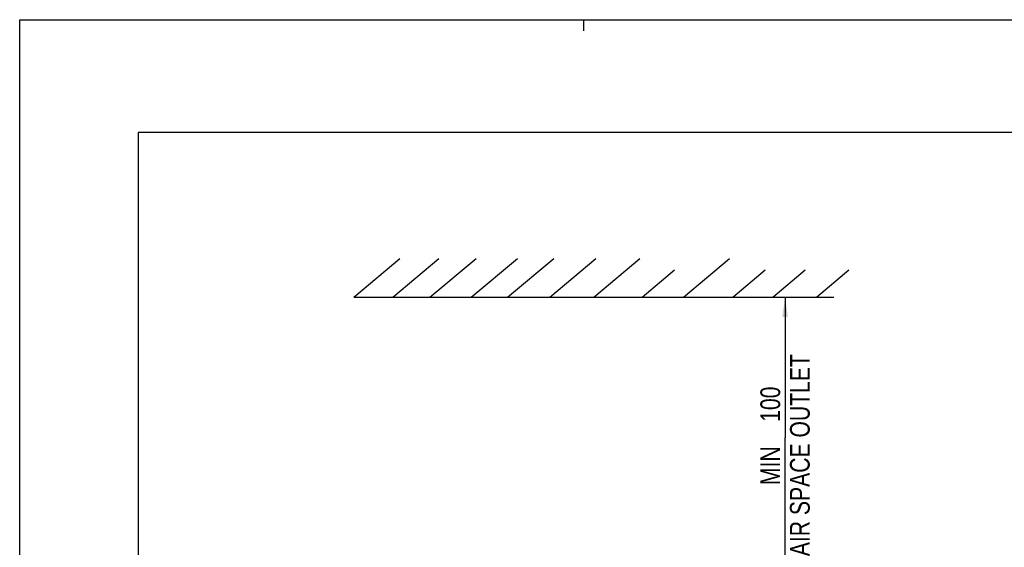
# Model space of a CAD drawing. Extents: x 0 to 594, y 0 to 420.
# Tile 9 of 27: x 0 to 175, y 327 to 420. Entities that reach past the tile are written whole.
import ezdxf

# ---------------------------------------------------------------- set-up
doc = ezdxf.new("R2010")
doc.units = 0
doc.header["$LTSCALE"] = 32.67
doc.layers.get('0').update_dxf_attribs({"linetype": 'CONTINUOUS'})
doc.styles.get("Standard").update_dxf_attribs({"font": 'txt', "width": 0.8})
doc.dimstyles.get("Standard").update_dxf_attribs({"dimtxt": 2.5, "dimasz": 2.5, "dimexe": 1.25, "dimexo": 0.625, "dimtad": 1, "dimcen": 2.5, "dimazin": 3, "dimtfac": 1, "dimtmove": 0, "dimatfit": 3})

# ---------------------------------------------------------------- blocks, each defined once
blk = doc.blocks.new('_FILLED')
at = {"color": 0, "linetype": 'BYBLOCK'}
blk.add_solid([(0, 0), (-1, 0.143), (-1, -0.143)], dxfattribs=at)
blk = doc.blocks.new('*D0')
at = {"color": 2, "linetype": 'CONTINUOUS'}
for p, q in [((134.68, 370.85), (138.84, 370.85)), ((135.68, 370.85), (135.68, 345.95)), ((135.68, 321.04), (135.68, 345.95)), ((124.33, 321.04), (136.68, 321.04))]:
    blk.add_line(p, q, dxfattribs=at)
at = {"color": 2, "linetype": 'CONTINUOUS', "xscale": 3.5, "yscale": 3.5, "zscale": 3.5}
for p, rotation in [((135.68, 370.85), 90), ((135.68, 321.04), 270)]:
    blk.add_blockref('_FILLED', p, dxfattribs=dict(at, rotation=rotation))
at = {"color": 5, "linetype": 'CONTINUOUS', "width": 0.8}
for s, p in [('AIR SPACE OUTLET', (140.05, 324.97)), ('100', (134.8, 348.77)), ('MIN ', (134.8, 337.57))]:
    blk.add_text(s, height=3.5, rotation=90, dxfattribs=at).set_placement(p)

msp = doc.modelspace()

# ---------------------------------------------------------------- linework, layer by layer
at = {"color": 7, "linetype": 'CONTINUOUS'}
for p, q in [((0, 0), (0, 420)), ((0, 420), (594, 420)), ((21, 400), (21, 20)), ((573, 400), (21, 400)), ((59.217, 370.85), (67.391, 377.709)), ((66.155, 370.85), (74.329, 377.709)), ((72.722, 370.85), (80.896, 377.709)), ((80.062, 370.85), (88.237, 377.709)), ((86.501, 370.85), (94.675, 377.709)), ((93.97, 370.85), (102.144, 377.709)), ((101.775, 370.85), (109.95, 377.709)), ((117.664, 370.85), (125.838, 377.709)), ((110.324, 370.85), (116.077, 375.678)), ((126.42, 370.85), (132.174, 375.678)), ((133.503, 370.85), (139.256, 375.678)), ((141.229, 370.85), (146.983, 375.678)), ((59.217, 370.85), (144.334, 370.85))]:
    msp.add_line(p, q, dxfattribs=at)
at = {"color": 2, "linetype": 'CONTINUOUS'}
msp.add_line((100, 418), (100, 420), dxfattribs=at)

# ---------------------------------------------------------------- dimensions: what is measured, and where the dimension line sits
dim = msp.add_linear_dim(base=(135.677, 370.85), p1=(124.332, 321.04), p2=(138.839, 370.85), angle=90, dimstyle='Standard', dxfattribs=at)
dim.commit()
dim.dimension.update_dxf_attribs({"geometry": '*D0', "text_midpoint": (135.677, 347.366), "dimtype": 128})

doc.saveas('drawing.dxf')
